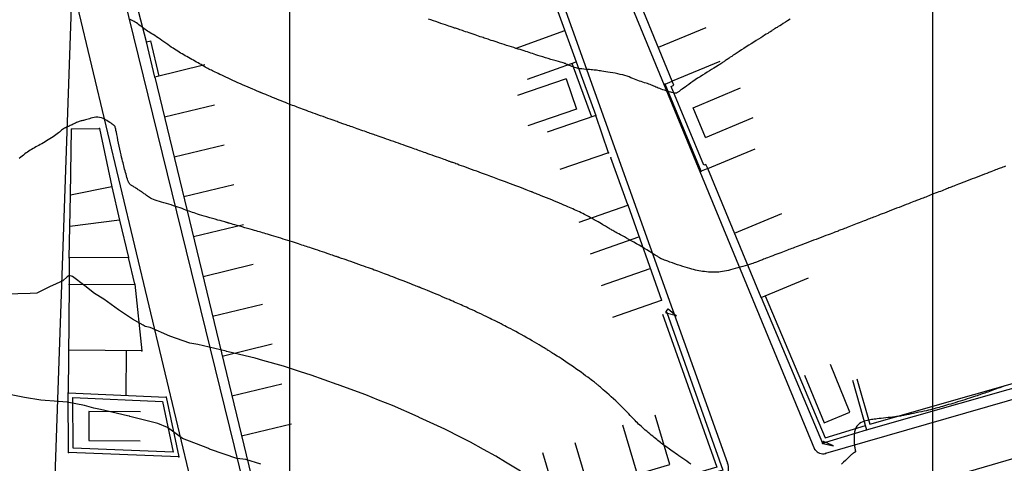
# Model space of a CAD drawing. Header units: millimetres. Extents: x 196436 to 199900, y 8705373 to 8708636.
# Tile 110 of 238: x 197958 to 198111, y 8706603 to 8706672. Entities that reach past the tile are written whole.
import ezdxf

# ---------------------------------------------------------------- set-up
doc = ezdxf.new("R2010")
doc.units = ezdxf.units.MM
doc.header["$LTSCALE"] = 5
for name, color, linetype in [('$CURVAS1', 30, 'Continuous'), ('$CURVAS2', 40, 'Continuous'), ('CASA', 6, 'Continuous'), ('MALHA', 9, 'Continuous'), ('MEIO-FIO', 7, 'Continuous'), ('MURO', 9, 'Continuous')]:
    doc.layers.add(name, color=color, linetype=linetype)

# ---------------------------------------------------------------- blocks, each defined once
blk = doc.blocks.new('C')
at = {"layer": 'CASA'}
blk.add_lwpolyline([(0, 0), (0, 8)], dxfattribs=at)
blk = doc.blocks.new('A$C52B76FAD')
at = {"layer": 'CASA'}
for points in [[(0, 8), (0, 0)], [(0, 8), (5, 8)], [(5, 8), (5, 0)]]:
    blk.add_lwpolyline(points, dxfattribs=at)
blk = doc.blocks.new('A$C4E6421C2')
at = {"layer": 'CASA', "rotation": 289.1624398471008}
blk.add_blockref('A$C52B76FAD', (0, 4.72), dxfattribs=at)

msp = doc.modelspace()

# ---------------------------------------------------------------- linework, layer by layer
at = {"layer": '$CURVAS1'}
for points in [[(198062.412, 8706603.329, 695), (198062.097, 8706603.548, 695), (198061.782, 8706603.768, 695), (198061.47, 8706603.986, 695), (198061.162, 8706604.201, 695), (198060.86, 8706604.412, 695), (198060.567, 8706604.617, 695), (198060.284, 8706604.815, 695), (198060.013, 8706605.004, 695), (198059.756, 8706605.183, 695), (198059.515, 8706605.35, 695), (198059.292, 8706605.505, 695), (198059.085, 8706605.65, 695), (198058.89, 8706605.786, 695), (198058.706, 8706605.916, 695), (198058.529, 8706606.042, 695), (198058.357, 8706606.166, 695), (198058.188, 8706606.292, 695), (198058.018, 8706606.42, 695), (198057.845, 8706606.553, 695), (198057.668, 8706606.692, 695), (198057.487, 8706606.836, 695), (198057.3, 8706606.987, 695), (198057.107, 8706607.144, 695), (198056.907, 8706607.308, 695), (198056.7, 8706607.48, 695), (198056.484, 8706607.659, 695), (198056.259, 8706607.845, 695), (198056.027, 8706608.038, 695), (198055.792, 8706608.234, 695), (198055.557, 8706608.432, 695), (198055.323, 8706608.631, 695), (198055.095, 8706608.827, 695), (198054.875, 8706609.02, 695), (198054.666, 8706609.207, 695), (198054.47, 8706609.388, 695), (198054.284, 8706609.564, 695), (198054.105, 8706609.737, 695), (198053.93, 8706609.912, 695), (198053.754, 8706610.091, 695), (198053.574, 8706610.277, 695), (198053.387, 8706610.473, 695), (198053.19, 8706610.681, 695), (198052.978, 8706610.904, 695), (198052.752, 8706611.142, 695), (198052.511, 8706611.394, 695), (198052.254, 8706611.659, 695), (198051.982, 8706611.936, 695), (198051.693, 8706612.225, 695), (198051.388, 8706612.525, 695), (198051.067, 8706612.834, 695), (198050.729, 8706613.151, 695), (198050.382, 8706613.472, 695), (198050.033, 8706613.789, 695), (198049.691, 8706614.097, 695), (198049.363, 8706614.389, 695), (198049.057, 8706614.66, 695), (198048.781, 8706614.903, 695), (198048.542, 8706615.113, 695), (198048.347, 8706615.284, 695), (198048.192, 8706615.421, 695), (198048.07, 8706615.528, 695), (198047.977, 8706615.611, 695), (198047.905, 8706615.674, 695), (198047.849, 8706615.723, 695), (198047.803, 8706615.762, 695), (198047.761, 8706615.797, 695), (198047.717, 8706615.832, 695), (198047.666, 8706615.872, 695), (198047.602, 8706615.921, 695), (198047.521, 8706615.983, 695), (198047.416, 8706616.062, 695), (198047.283, 8706616.162, 695), (198047.117, 8706616.287, 695), (198046.911, 8706616.441, 695), (198046.662, 8706616.627, 695), (198046.375, 8706616.841, 695), (198046.054, 8706617.079, 695), (198045.706, 8706617.335, 695), (198045.335, 8706617.604, 695), (198044.948, 8706617.883, 695), (198044.55, 8706618.166, 695), (198044.147, 8706618.448, 695), (198043.744, 8706618.725, 695), (198043.346, 8706618.994, 695), (198042.959, 8706619.251, 695), (198042.587, 8706619.496, 695), (198042.237, 8706619.724, 695), (198041.912, 8706619.934, 695), (198041.619, 8706620.122, 695), (198041.363, 8706620.287, 695), (198041.146, 8706620.426, 695), (198040.967, 8706620.542, 695), (198040.818, 8706620.638, 695), (198040.696, 8706620.717, 695), (198040.596, 8706620.783, 695), (198040.511, 8706620.838, 695), (198040.437, 8706620.885, 695), (198040.369, 8706620.929, 695), (198040.301, 8706620.971, 695), (198040.228, 8706621.016, 695), (198040.145, 8706621.067, 695), (198040.046, 8706621.127, 695), (198039.924, 8706621.2, 695), (198039.776, 8706621.289, 695), (198039.595, 8706621.397, 695), (198039.376, 8706621.528, 695), (198039.114, 8706621.685, 695), (198038.814, 8706621.864, 695), (198038.48, 8706622.063, 695), (198038.116, 8706622.278, 695), (198037.729, 8706622.504, 695), (198037.324, 8706622.74, 695), (198036.904, 8706622.98, 695), (198036.475, 8706623.222, 695), (198036.043, 8706623.463, 695), (198035.614, 8706623.698, 695), (198035.194, 8706623.925, 695), (198034.791, 8706624.142, 695), (198034.41, 8706624.344, 695), (198034.059, 8706624.529, 695), (198033.745, 8706624.695, 695), (198033.473, 8706624.837, 695), (198033.25, 8706624.955, 695), (198033.069, 8706625.05, 695), (198032.925, 8706625.125, 695), (198032.811, 8706625.185, 695), (198032.72, 8706625.233, 695), (198032.645, 8706625.271, 695), (198032.581, 8706625.304, 695), (198032.52, 8706625.335, 695), (198032.455, 8706625.367, 695), (198032.382, 8706625.402, 695), (198032.295, 8706625.444, 695), (198032.19, 8706625.495, 695), (198032.061, 8706625.557, 695), (198031.904, 8706625.633, 695), (198031.712, 8706625.726, 695), (198031.481, 8706625.837, 695), (198031.209, 8706625.969, 695), (198030.901, 8706626.118, 695), (198030.565, 8706626.28, 695), (198030.209, 8706626.451, 695), (198029.841, 8706626.628, 695), (198029.47, 8706626.805, 695), (198029.104, 8706626.978, 695), (198028.75, 8706627.145, 695), (198028.415, 8706627.3, 695), (198028.099, 8706627.446, 695), (198027.798, 8706627.582, 695), (198027.511, 8706627.712, 695), (198027.235, 8706627.835, 695), (198026.968, 8706627.954, 695), (198026.707, 8706628.069, 695), (198026.45, 8706628.183, 695), (198026.194, 8706628.297, 695), (198025.936, 8706628.411, 695), (198025.672, 8706628.528, 695), (198025.398, 8706628.649, 695), (198025.111, 8706628.774, 695), (198024.806, 8706628.907, 695), (198024.48, 8706629.047, 695), (198024.129, 8706629.196, 695), (198023.752, 8706629.355, 695), (198023.357, 8706629.521, 695), (198022.954, 8706629.689, 695), (198022.553, 8706629.855, 695), (198022.166, 8706630.015, 695), (198021.802, 8706630.165, 695), (198021.473, 8706630.3, 695), (198021.187, 8706630.417, 695), (198020.955, 8706630.513, 695), (198020.77, 8706630.589, 695), (198020.628, 8706630.648, 695), (198020.52, 8706630.692, 695), (198020.442, 8706630.724, 695), (198020.385, 8706630.748, 695), (198020.344, 8706630.764, 695), (198020.312, 8706630.777, 695), (198020.283, 8706630.789, 695), (198020.248, 8706630.803, 695), (198020.199, 8706630.822, 695), (198020.13, 8706630.85, 695), (198020.031, 8706630.888, 695), (198019.896, 8706630.941, 695), (198019.716, 8706631.012, 695), (198019.483, 8706631.103, 695), (198019.193, 8706631.216, 695), (198018.855, 8706631.349, 695), (198018.478, 8706631.496, 695), (198018.074, 8706631.654, 695), (198017.655, 8706631.817, 695), (198017.232, 8706631.981, 695), (198016.816, 8706632.142, 695), (198016.419, 8706632.295, 695), (198016.048, 8706632.437, 695), (198015.703, 8706632.568, 695), (198015.381, 8706632.69, 695), (198015.077, 8706632.804, 695), (198014.788, 8706632.911, 695), (198014.511, 8706633.014, 695), (198014.242, 8706633.114, 695), (198013.977, 8706633.212, 695), (198013.713, 8706633.309, 695), (198013.446, 8706633.408, 695), (198013.172, 8706633.509, 695), (198012.887, 8706633.614, 695), (198012.588, 8706633.723, 695), (198012.271, 8706633.838, 695), (198011.931, 8706633.961, 695), (198011.567, 8706634.092, 695), (198011.175, 8706634.232, 695), (198010.764, 8706634.379, 695), (198010.346, 8706634.527, 695), (198009.931, 8706634.674, 695), (198009.53, 8706634.816, 695), (198009.154, 8706634.949, 695), (198008.814, 8706635.069, 695), (198008.521, 8706635.172, 695), (198008.283, 8706635.256, 695), (198008.094, 8706635.322, 695), (198007.948, 8706635.374, 695), (198007.834, 8706635.413, 695), (198007.747, 8706635.444, 695), (198007.677, 8706635.468, 695), (198007.617, 8706635.489, 695), (198007.558, 8706635.509, 695), (198007.493, 8706635.53, 695), (198007.417, 8706635.556, 695), (198007.325, 8706635.587, 695), (198007.211, 8706635.625, 695), (198007.072, 8706635.672, 695), (198006.902, 8706635.73, 695), (198006.697, 8706635.799, 695), (198006.451, 8706635.882, 695), (198006.163, 8706635.98, 695), (198005.84, 8706636.09, 695), (198005.49, 8706636.208, 695), (198005.126, 8706636.332, 695), (198004.755, 8706636.457, 695), (198004.389, 8706636.581, 695), (198004.037, 8706636.7, 695), (198003.708, 8706636.811, 695), (198003.41, 8706636.911, 695), (198003.139, 8706637.002, 695), (198002.888, 8706637.085, 695), (198002.648, 8706637.164, 695), (198002.415, 8706637.241, 695), (198002.18, 8706637.317, 695), (198001.936, 8706637.396, 695), (198001.676, 8706637.479, 695), (198001.396, 8706637.569, 695), (198001.095, 8706637.664, 695), (198000.777, 8706637.765, 695), (198000.444, 8706637.871, 695), (198000.099, 8706637.98, 695), (197999.744, 8706638.091, 695), (197999.381, 8706638.205, 695), (197999.014, 8706638.32, 695), (197998.645, 8706638.435, 695), (197998.277, 8706638.549, 695), (197997.914, 8706638.661, 695), (197997.56, 8706638.77, 695), (197997.218, 8706638.875, 695), (197996.891, 8706638.975, 695), (197996.584, 8706639.069, 695), (197996.3, 8706639.155, 695), (197996.04, 8706639.232, 695), (197995.797, 8706639.304, 695), (197995.563, 8706639.373, 695), (197995.33, 8706639.441, 695), (197995.088, 8706639.51, 695), (197994.829, 8706639.584, 695), (197994.545, 8706639.665, 695), (197994.225, 8706639.756, 695), (197993.866, 8706639.858, 695), (197993.476, 8706639.969, 695), (197993.069, 8706640.084, 695), (197992.657, 8706640.201, 695), (197992.254, 8706640.316, 695), (197991.871, 8706640.424, 695), (197991.523, 8706640.523, 695), (197991.221, 8706640.609, 695), (197990.976, 8706640.679, 695), (197990.784, 8706640.734, 695), (197990.637, 8706640.775, 695), (197990.528, 8706640.806, 695), (197990.451, 8706640.829, 695), (197990.398, 8706640.844, 695), (197990.362, 8706640.854, 695), (197990.336, 8706640.862, 695), (197990.313, 8706640.869, 695), (197990.284, 8706640.878, 695), (197990.241, 8706640.89, 695), (197990.175, 8706640.909, 695), (197990.077, 8706640.937, 695), (197989.94, 8706640.975, 695), (197989.754, 8706641.028, 695), (197989.511, 8706641.096, 695), (197989.206, 8706641.181, 695), (197988.849, 8706641.281, 695), (197988.453, 8706641.392, 695), (197988.033, 8706641.511, 695), (197987.601, 8706641.634, 695), (197987.171, 8706641.758, 695), (197986.756, 8706641.879, 695), (197986.371, 8706641.994, 695), (197986.024, 8706642.1, 695), (197985.713, 8706642.198, 695), (197985.43, 8706642.29, 695), (197985.166, 8706642.378, 695), (197984.916, 8706642.465, 695), (197984.671, 8706642.552, 695), (197984.423, 8706642.641, 695), (197984.166, 8706642.735, 695), (197983.894, 8706642.834, 695), (197983.605, 8706642.939, 695), (197983.301, 8706643.048, 695), (197982.983, 8706643.161, 695), (197982.653, 8706643.275, 695), (197982.31, 8706643.39, 695), (197981.957, 8706643.504, 695), (197981.594, 8706643.617, 695), (197981.224, 8706643.728, 695), (197980.85, 8706643.837, 695), (197980.479, 8706643.944, 695), (197980.116, 8706644.05, 695), (197979.766, 8706644.155, 695), (197979.435, 8706644.26, 695), (197979.128, 8706644.365, 695), (197978.852, 8706644.47, 695), (197978.609, 8706644.577, 695), (197978.398, 8706644.683, 695), (197978.213, 8706644.789, 695), (197978.051, 8706644.893, 695), (197977.907, 8706644.995, 695), (197977.776, 8706645.094, 695), (197977.655, 8706645.189, 695), (197977.539, 8706645.279, 695), (197977.424, 8706645.363, 695), (197977.309, 8706645.443, 695), (197977.195, 8706645.519, 695), (197977.079, 8706645.594, 695), (197976.963, 8706645.668, 695), (197976.845, 8706645.743, 695), (197976.726, 8706645.82, 695), (197976.604, 8706645.9, 695), (197976.481, 8706645.984, 695), (197976.356, 8706646.07, 695), (197976.23, 8706646.158, 695), (197976.106, 8706646.245, 695), (197975.985, 8706646.329, 695), (197975.866, 8706646.409, 695), (197975.753, 8706646.483, 695), (197975.645, 8706646.548, 695), (197975.545, 8706646.605, 695), (197975.45, 8706646.658, 695), (197975.361, 8706646.712, 695), (197975.276, 8706646.775, 695), (197975.195, 8706646.851, 695), (197975.116, 8706646.947, 695), (197975.038, 8706647.069, 695), (197974.96, 8706647.222, 695), (197974.883, 8706647.41, 695), (197974.805, 8706647.629, 695), (197974.728, 8706647.872, 695), (197974.651, 8706648.131, 695), (197974.576, 8706648.401, 695), (197974.503, 8706648.675, 695), (197974.432, 8706648.944, 695), (197974.364, 8706649.204, 695), (197974.299, 8706649.45, 695), (197974.236, 8706649.687, 695), (197974.173, 8706649.924, 695), (197974.109, 8706650.171, 695), (197974.043, 8706650.435, 695), (197973.971, 8706650.726, 695), (197973.895, 8706651.052, 695), (197973.811, 8706651.421, 695), (197973.719, 8706651.839, 695), (197973.621, 8706652.293, 695), (197973.52, 8706652.769, 695), (197973.419, 8706653.25, 695), (197973.321, 8706653.721, 695), (197973.229, 8706654.166, 695), (197973.145, 8706654.569, 695), (197973.073, 8706654.916, 695), (197973.015, 8706655.194, 695), (197972.97, 8706655.408, 695), (197972.935, 8706655.567, 695), (197972.91, 8706655.679, 695), (197972.893, 8706655.755, 695), (197972.881, 8706655.801, 695), (197972.873, 8706655.827, 695), (197972.868, 8706655.843, 695), (197972.864, 8706655.854, 695), (197972.86, 8706655.864, 695), (197972.857, 8706655.871, 695), (197972.854, 8706655.878, 695), (197972.851, 8706655.882, 695), (197972.848, 8706655.886, 695), (197972.846, 8706655.889, 695), (197972.843, 8706655.891, 695), (197972.839, 8706655.894, 695), (197972.83, 8706655.9, 695), (197972.812, 8706655.912, 695), (197972.78, 8706655.935, 695), (197972.73, 8706655.972, 695), (197972.656, 8706656.025, 695), (197972.554, 8706656.1, 695), (197972.421, 8706656.199, 695), (197972.252, 8706656.324, 695), (197972.051, 8706656.468, 695), (197971.823, 8706656.622, 695), (197971.573, 8706656.777, 695), (197971.307, 8706656.925, 695), (197971.03, 8706657.057, 695), (197970.746, 8706657.163, 695), (197970.46, 8706657.236, 695), (197970.178, 8706657.268, 695), (197969.901, 8706657.264, 695), (197969.632, 8706657.233, 695), (197969.373, 8706657.18, 695), (197969.126, 8706657.113, 695), (197968.894, 8706657.04, 695), (197968.677, 8706656.968, 695), (197968.478, 8706656.903, 695), (197968.299, 8706656.852, 695), (197968.137, 8706656.812, 695), (197967.987, 8706656.78, 695), (197967.848, 8706656.754, 695), (197967.714, 8706656.728, 695), (197967.583, 8706656.699, 695), (197967.451, 8706656.665, 695), (197967.314, 8706656.621, 695), (197967.171, 8706656.565, 695), (197967.02, 8706656.499, 695), (197966.865, 8706656.425, 695), (197966.706, 8706656.345, 695), (197966.545, 8706656.263, 695), (197966.384, 8706656.18, 695), (197966.223, 8706656.1, 695), (197966.066, 8706656.024, 695), (197965.912, 8706655.955, 695), (197965.762, 8706655.891, 695), (197965.614, 8706655.829, 695), (197965.467, 8706655.767, 695), (197965.321, 8706655.701, 695), (197965.174, 8706655.628, 695), (197965.027, 8706655.547, 695), (197964.877, 8706655.455, 695), (197964.724, 8706655.349, 695), (197964.566, 8706655.23, 695), (197964.403, 8706655.101, 695), (197964.233, 8706654.962, 695), (197964.054, 8706654.816, 695), (197963.865, 8706654.665, 695), (197963.665, 8706654.51, 695), (197963.453, 8706654.353, 695), (197963.227, 8706654.195, 695), (197962.99, 8706654.038, 695), (197962.744, 8706653.882, 695), (197962.493, 8706653.728, 695), (197962.238, 8706653.577, 695), (197961.983, 8706653.43, 695), (197961.73, 8706653.287, 695), (197961.481, 8706653.149, 695), (197961.24, 8706653.018, 695), (197961.004, 8706652.89, 695), (197960.775, 8706652.766, 695), (197960.551, 8706652.643, 695), (197960.331, 8706652.521, 695), (197960.114, 8706652.397, 695), (197959.9, 8706652.269, 695), (197959.688, 8706652.138, 695), (197959.477, 8706652, 695), (197959.266, 8706651.857, 695), (197959.056, 8706651.707, 695), (197958.844, 8706651.552, 695), (197958.632, 8706651.39, 695), (197958.417, 8706651.223, 695), (197958.2, 8706651.05, 695), (197957.98, 8706650.871, 695)], [(198111.222, 8706615.476, 695), (198110.988, 8706615.393, 695), (198110.741, 8706615.306, 695), (198110.482, 8706615.214, 695), (198110.211, 8706615.118, 695), (198109.933, 8706615.018, 695), (198109.652, 8706614.918, 695), (198109.371, 8706614.817, 695), (198109.096, 8706614.719, 695), (198108.83, 8706614.624, 695), (198108.577, 8706614.534, 695), (198108.342, 8706614.451, 695), (198108.127, 8706614.377, 695), (198107.927, 8706614.308, 695), (198107.736, 8706614.243, 695), (198107.546, 8706614.179, 695), (198107.35, 8706614.114, 695), (198107.143, 8706614.045, 695), (198106.916, 8706613.97, 695), (198106.663, 8706613.886, 695), (198106.38, 8706613.792, 695), (198106.069, 8706613.689, 695), (198105.735, 8706613.578, 695), (198105.383, 8706613.463, 695), (198105.019, 8706613.344, 695), (198104.646, 8706613.224, 695), (198104.271, 8706613.106, 695), (198103.898, 8706612.99, 695), (198103.531, 8706612.879, 695), (198103.172, 8706612.772, 695), (198102.823, 8706612.671, 695), (198102.485, 8706612.573, 695), (198102.159, 8706612.481, 695), (198101.847, 8706612.392, 695), (198101.549, 8706612.308, 695), (198101.267, 8706612.228, 695), (198101.002, 8706612.151, 695), (198100.747, 8706612.077, 695), (198100.496, 8706612.005, 695), (198100.241, 8706611.934, 695), (198099.976, 8706611.862, 695), (198099.694, 8706611.789, 695), (198099.389, 8706611.713, 695), (198099.052, 8706611.635, 695), (198098.681, 8706611.552, 695), (198098.284, 8706611.466, 695), (198097.873, 8706611.38, 695), (198097.459, 8706611.294, 695), (198097.053, 8706611.212, 695), (198096.668, 8706611.134, 695), (198096.316, 8706611.063, 695), (198096.007, 8706611.001, 695), (198095.749, 8706610.948, 695), (198095.533, 8706610.904, 695), (198095.347, 8706610.866, 695), (198095.177, 8706610.833, 695), (198095.01, 8706610.803, 695), (198094.833, 8706610.774, 695), (198094.633, 8706610.744, 695), (198094.397, 8706610.712, 695), (198094.116, 8706610.676, 695), (198093.796, 8706610.637, 695), (198093.449, 8706610.596, 695), (198093.086, 8706610.554, 695), (198092.718, 8706610.512, 695), (198092.355, 8706610.471, 695), (198092.009, 8706610.433, 695), (198091.691, 8706610.398, 695), (198091.408, 8706610.367, 695), (198091.156, 8706610.339, 695), (198090.928, 8706610.312, 695), (198090.716, 8706610.284, 695), (198090.514, 8706610.253, 695), (198090.313, 8706610.217, 695), (198090.106, 8706610.175, 695), (198089.886, 8706610.125, 695), (198089.647, 8706610.064, 695), (198089.396, 8706609.988, 695), (198089.141, 8706609.893, 695), (198088.888, 8706609.775, 695), (198088.647, 8706609.629, 695), (198088.425, 8706609.45, 695), (198088.23, 8706609.234, 695), (198088.07, 8706608.977, 695), (198087.951, 8706608.677, 695), (198087.87, 8706608.344, 695), (198087.82, 8706607.989, 695), (198087.797, 8706607.625, 695), (198087.794, 8706607.263, 695), (198087.806, 8706606.917, 695), (198087.828, 8706606.597, 695), (198087.853, 8706606.317, 695), (198087.878, 8706606.086, 695), (198087.901, 8706605.899, 695), (198087.921, 8706605.752, 695), (198087.94, 8706605.639, 695), (198087.956, 8706605.553, 695), (198087.971, 8706605.489, 695), (198087.982, 8706605.44, 695), (198087.992, 8706605.401, 695), (198087.998, 8706605.366, 695), (198088.002, 8706605.334, 695), (198088.004, 8706605.306, 695), (198088.002, 8706605.28, 695), (198087.997, 8706605.257, 695), (198087.989, 8706605.235, 695), (198087.977, 8706605.216, 695), (198087.962, 8706605.198, 695), (198087.943, 8706605.181, 695), (198087.921, 8706605.164, 695), (198087.896, 8706605.148, 695), (198087.867, 8706605.132, 695), (198087.835, 8706605.115, 695), (198087.8, 8706605.096, 695), (198087.762, 8706605.076, 695), (198087.721, 8706605.053, 695), (198087.677, 8706605.027, 695), (198087.626, 8706604.993, 695), (198087.563, 8706604.946, 695), (198087.485, 8706604.883, 695), (198087.387, 8706604.797, 695), (198087.264, 8706604.685, 695), (198087.113, 8706604.541, 695), (198086.93, 8706604.361, 695), (198086.71, 8706604.141, 695), (198086.455, 8706603.889, 695), (198086.165, 8706603.612, 695), (198085.843, 8706603.317, 695)], [(198082.843, 8706606.671, 695), (198082.876, 8706606.562, 695), (198082.896, 8706606.549, 695), (198082.921, 8706606.532, 695), (198084.598, 8706606.146, 695), (198083.046, 8706606.825, 695), (198082.843, 8706606.671, 695)]]:
    msp.add_polyline3d(points, dxfattribs=at)
at = {"layer": '$CURVAS2'}
for points in [[(198111.348, 8706649.66, 694), (198111.123, 8706649.574, 694), (198110.914, 8706649.494, 694), (198110.72, 8706649.42, 694), (198110.538, 8706649.351, 694), (198110.362, 8706649.284, 694), (198110.183, 8706649.215, 694), (198109.997, 8706649.144, 694), (198109.798, 8706649.068, 694), (198109.578, 8706648.983, 694), (198109.331, 8706648.888, 694), (198109.054, 8706648.781, 694), (198108.747, 8706648.663, 694), (198108.417, 8706648.535, 694), (198108.066, 8706648.399, 694), (198107.699, 8706648.257, 694), (198107.321, 8706648.111, 694), (198106.935, 8706647.961, 694), (198106.546, 8706647.811, 694), (198106.158, 8706647.661, 694), (198105.775, 8706647.513, 694), (198105.4, 8706647.368, 694), (198105.037, 8706647.228, 694), (198104.69, 8706647.094, 694), (198104.363, 8706646.968, 694), (198104.059, 8706646.85, 694), (198103.783, 8706646.743, 694), (198103.536, 8706646.647, 694), (198103.313, 8706646.561, 694), (198103.11, 8706646.482, 694), (198102.919, 8706646.407, 694), (198102.735, 8706646.335, 694), (198102.551, 8706646.263, 694), (198102.362, 8706646.189, 694), (198102.162, 8706646.11, 694), (198101.945, 8706646.025, 694), (198101.713, 8706645.934, 694), (198101.47, 8706645.839, 694), (198101.217, 8706645.74, 694), (198100.957, 8706645.638, 694), (198100.694, 8706645.536, 694), (198100.429, 8706645.432, 694), (198100.166, 8706645.33, 694), (198099.907, 8706645.229, 694), (198099.653, 8706645.131, 694), (198099.407, 8706645.036, 694), (198099.169, 8706644.944, 694), (198098.941, 8706644.856, 694), (198098.725, 8706644.773, 694), (198098.522, 8706644.695, 694), (198098.333, 8706644.622, 694), (198098.158, 8706644.555, 694), (198097.993, 8706644.492, 694), (198097.831, 8706644.43, 694), (198097.665, 8706644.366, 694), (198097.489, 8706644.298, 694), (198097.296, 8706644.224, 694), (198097.081, 8706644.141, 694), (198096.836, 8706644.046, 694), (198096.558, 8706643.938, 694), (198096.248, 8706643.817, 694), (198095.913, 8706643.686, 694), (198095.556, 8706643.547, 694), (198095.184, 8706643.402, 694), (198094.8, 8706643.253, 694), (198094.41, 8706643.102, 694), (198094.02, 8706642.95, 694), (198093.633, 8706642.8, 694), (198093.252, 8706642.652, 694), (198092.882, 8706642.509, 694), (198092.524, 8706642.371, 694), (198092.183, 8706642.239, 694), (198091.861, 8706642.114, 694), (198091.56, 8706641.998, 694), (198091.285, 8706641.891, 694), (198091.037, 8706641.794, 694), (198090.81, 8706641.706, 694), (198090.6, 8706641.624, 694), (198090.401, 8706641.546, 694), (198090.206, 8706641.469, 694), (198090.009, 8706641.392, 694), (198089.804, 8706641.312, 694), (198089.587, 8706641.227, 694), (198089.351, 8706641.136, 694), (198089.1, 8706641.038, 694), (198088.837, 8706640.936, 694), (198088.566, 8706640.831, 694), (198088.29, 8706640.725, 694), (198088.014, 8706640.618, 694), (198087.74, 8706640.512, 694), (198087.474, 8706640.409, 694), (198087.217, 8706640.31, 694), (198086.972, 8706640.216, 694), (198086.738, 8706640.125, 694), (198086.516, 8706640.04, 694), (198086.306, 8706639.959, 694), (198086.109, 8706639.883, 694), (198085.926, 8706639.813, 694), (198085.756, 8706639.747, 694), (198085.599, 8706639.687, 694), (198085.449, 8706639.63, 694), (198085.301, 8706639.574, 694), (198085.147, 8706639.515, 694), (198084.98, 8706639.452, 694), (198084.794, 8706639.381, 694), (198084.582, 8706639.301, 694), (198084.338, 8706639.208, 694), (198084.057, 8706639.101, 694), (198083.743, 8706638.982, 694), (198083.401, 8706638.852, 694), (198083.038, 8706638.713, 694), (198082.66, 8706638.569, 694), (198082.271, 8706638.422, 694), (198081.879, 8706638.272, 694), (198081.488, 8706638.124, 694), (198081.105, 8706637.978, 694), (198080.731, 8706637.836, 694), (198080.369, 8706637.699, 694), (198080.021, 8706637.567, 694), (198079.688, 8706637.441, 694), (198079.373, 8706637.322, 694), (198079.077, 8706637.21, 694), (198078.803, 8706637.107, 694), (198078.551, 8706637.012, 694), (198078.316, 8706636.924, 694), (198078.093, 8706636.84, 694), (198077.876, 8706636.759, 694), (198077.659, 8706636.677, 694), (198077.436, 8706636.593, 694), (198077.201, 8706636.505, 694), (198076.949, 8706636.41, 694), (198076.675, 8706636.307, 694), (198076.383, 8706636.196, 694), (198076.08, 8706636.082, 694), (198075.771, 8706635.964, 694), (198075.462, 8706635.847, 694), (198075.159, 8706635.732, 694), (198074.868, 8706635.621, 694), (198074.595, 8706635.517, 694), (198074.344, 8706635.421, 694), (198074.116, 8706635.333, 694), (198073.907, 8706635.252, 694), (198073.718, 8706635.178, 694), (198073.545, 8706635.111, 694), (198073.388, 8706635.048, 694), (198073.244, 8706634.99, 694), (198073.112, 8706634.937, 694), (198072.99, 8706634.886, 694), (198072.87, 8706634.836, 694), (198072.747, 8706634.786, 694), (198072.613, 8706634.734, 694), (198072.461, 8706634.678, 694), (198072.284, 8706634.615, 694), (198072.075, 8706634.545, 694), (198071.828, 8706634.465, 694), (198071.537, 8706634.374, 694), (198071.208, 8706634.274, 694), (198070.851, 8706634.167, 694), (198070.474, 8706634.057, 694), (198070.085, 8706633.945, 694), (198069.694, 8706633.835, 694), (198069.308, 8706633.728, 694), (198068.936, 8706633.628, 694), (198068.585, 8706633.537, 694), (198068.253, 8706633.455, 694), (198067.936, 8706633.382, 694), (198067.63, 8706633.319, 694), (198067.331, 8706633.267, 694), (198067.036, 8706633.225, 694), (198066.739, 8706633.194, 694), (198066.438, 8706633.174, 694), (198066.13, 8706633.165, 694), (198065.815, 8706633.166, 694), (198065.497, 8706633.178, 694), (198065.179, 8706633.197, 694), (198064.862, 8706633.225, 694), (198064.55, 8706633.259, 694), (198064.245, 8706633.299, 694), (198063.95, 8706633.344, 694), (198063.665, 8706633.393, 694), (198063.388, 8706633.447, 694), (198063.112, 8706633.508, 694), (198062.831, 8706633.576, 694), (198062.541, 8706633.653, 694), (198062.235, 8706633.739, 694), (198061.907, 8706633.837, 694), (198061.553, 8706633.947, 694), (198061.169, 8706634.069, 694), (198060.765, 8706634.201, 694), (198060.35, 8706634.339, 694), (198059.937, 8706634.477, 694), (198059.538, 8706634.613, 694), (198059.162, 8706634.743, 694), (198058.823, 8706634.861, 694), (198058.53, 8706634.965, 694), (198058.293, 8706635.052, 694), (198058.108, 8706635.122, 694), (198057.966, 8706635.178, 694), (198057.861, 8706635.222, 694), (198057.786, 8706635.257, 694), (198057.733, 8706635.285, 694), (198057.694, 8706635.308, 694), (198057.664, 8706635.329, 694), (198057.634, 8706635.351, 694), (198057.598, 8706635.376, 694), (198057.549, 8706635.41, 694), (198057.481, 8706635.455, 694), (198057.386, 8706635.516, 694), (198057.259, 8706635.597, 694), (198057.092, 8706635.702, 694), (198056.878, 8706635.834, 694), (198056.615, 8706635.996, 694), (198056.306, 8706636.185, 694), (198055.96, 8706636.396, 694), (198055.584, 8706636.623, 694), (198055.187, 8706636.861, 694), (198054.777, 8706637.105, 694), (198054.36, 8706637.35, 694), (198053.946, 8706637.592, 694), (198053.541, 8706637.825, 694), (198053.148, 8706638.048, 694), (198052.771, 8706638.26, 694), (198052.412, 8706638.46, 694), (198052.073, 8706638.647, 694), (198051.758, 8706638.821, 694), (198051.469, 8706638.98, 694), (198051.209, 8706639.124, 694), (198050.979, 8706639.251, 694), (198050.777, 8706639.364, 694), (198050.597, 8706639.465, 694), (198050.435, 8706639.557, 694), (198050.288, 8706639.641, 694), (198050.15, 8706639.721, 694), (198050.018, 8706639.798, 694), (198049.887, 8706639.874, 694), (198049.752, 8706639.953, 694), (198049.611, 8706640.035, 694), (198049.462, 8706640.122, 694), (198049.302, 8706640.215, 694), (198049.128, 8706640.317, 694), (198048.938, 8706640.428, 694), (198048.729, 8706640.55, 694), (198048.499, 8706640.685, 694), (198048.246, 8706640.833, 694), (198047.974, 8706640.992, 694), (198047.687, 8706641.159, 694), (198047.388, 8706641.33, 694), (198047.084, 8706641.503, 694), (198046.777, 8706641.674, 694), (198046.473, 8706641.84, 694), (198046.175, 8706641.998, 694), (198045.887, 8706642.145, 694), (198045.608, 8706642.283, 694), (198045.338, 8706642.413, 694), (198045.073, 8706642.536, 694), (198044.814, 8706642.654, 694), (198044.557, 8706642.77, 694), (198044.302, 8706642.883, 694), (198044.047, 8706642.997, 694), (198043.791, 8706643.113, 694), (198043.529, 8706643.231, 694), (198043.257, 8706643.353, 694), (198042.973, 8706643.48, 694), (198042.673, 8706643.613, 694), (198042.351, 8706643.753, 694), (198042.006, 8706643.901, 694), (198041.633, 8706644.059, 694), (198041.23, 8706644.226, 694), (198040.808, 8706644.399, 694), (198040.377, 8706644.574, 694), (198039.951, 8706644.746, 694), (198039.541, 8706644.91, 694), (198039.159, 8706645.062, 694), (198038.816, 8706645.198, 694), (198038.525, 8706645.313, 694), (198038.295, 8706645.405, 694), (198038.12, 8706645.474, 694), (198037.993, 8706645.524, 694), (198037.907, 8706645.558, 694), (198037.852, 8706645.58, 694), (198037.821, 8706645.592, 694), (198037.807, 8706645.598, 694), (198037.801, 8706645.6, 694), (198037.795, 8706645.602, 694), (198037.782, 8706645.607, 694), (198037.753, 8706645.618, 694), (198037.699, 8706645.639, 694), (198037.613, 8706645.672, 694), (198037.487, 8706645.72, 694), (198037.313, 8706645.786, 694), (198037.081, 8706645.875, 694), (198036.788, 8706645.987, 694), (198036.443, 8706646.118, 694), (198036.058, 8706646.265, 694), (198035.645, 8706646.423, 694), (198035.217, 8706646.585, 694), (198034.787, 8706646.748, 694), (198034.366, 8706646.907, 694), (198033.968, 8706647.057, 694), (198033.602, 8706647.194, 694), (198033.266, 8706647.319, 694), (198032.954, 8706647.434, 694), (198032.662, 8706647.541, 694), (198032.386, 8706647.642, 694), (198032.119, 8706647.74, 694), (198031.857, 8706647.836, 694), (198031.594, 8706647.933, 694), (198031.327, 8706648.032, 694), (198031.053, 8706648.134, 694), (198030.769, 8706648.239, 694), (198030.472, 8706648.35, 694), (198030.161, 8706648.466, 694), (198029.833, 8706648.588, 694), (198029.485, 8706648.716, 694), (198029.116, 8706648.852, 694), (198028.725, 8706648.995, 694), (198028.319, 8706649.143, 694), (198027.908, 8706649.293, 694), (198027.502, 8706649.44, 694), (198027.111, 8706649.582, 694), (198026.744, 8706649.715, 694), (198026.41, 8706649.835, 694), (198026.121, 8706649.94, 694), (198025.881, 8706650.027, 694), (198025.687, 8706650.097, 694), (198025.531, 8706650.154, 694), (198025.405, 8706650.2, 694), (198025.301, 8706650.238, 694), (198025.213, 8706650.27, 694), (198025.131, 8706650.3, 694), (198025.048, 8706650.33, 694), (198024.957, 8706650.363, 694), (198024.855, 8706650.4, 694), (198024.737, 8706650.443, 694), (198024.6, 8706650.492, 694), (198024.441, 8706650.549, 694), (198024.256, 8706650.616, 694), (198024.041, 8706650.693, 694), (198023.794, 8706650.781, 694), (198023.512, 8706650.882, 694), (198023.201, 8706650.993, 694), (198022.871, 8706651.111, 694), (198022.529, 8706651.234, 694), (198022.184, 8706651.357, 694), (198021.843, 8706651.479, 694), (198021.516, 8706651.595, 694), (198021.209, 8706651.704, 694), (198020.93, 8706651.804, 694), (198020.673, 8706651.895, 694), (198020.433, 8706651.98, 694), (198020.203, 8706652.061, 694), (198019.976, 8706652.141, 694), (198019.746, 8706652.222, 694), (198019.507, 8706652.307, 694), (198019.252, 8706652.397, 694), (198018.975, 8706652.495, 694), (198018.678, 8706652.601, 694), (198018.363, 8706652.712, 694), (198018.031, 8706652.83, 694), (198017.686, 8706652.953, 694), (198017.328, 8706653.079, 694), (198016.961, 8706653.209, 694), (198016.586, 8706653.342, 694), (198016.207, 8706653.476, 694), (198015.826, 8706653.61, 694), (198015.45, 8706653.742, 694), (198015.083, 8706653.871, 694), (198014.73, 8706653.995, 694), (198014.396, 8706654.113, 694), (198014.086, 8706654.222, 694), (198013.804, 8706654.321, 694), (198013.554, 8706654.409, 694), (198013.33, 8706654.487, 694), (198013.125, 8706654.559, 694), (198012.932, 8706654.627, 694), (198012.745, 8706654.693, 694), (198012.556, 8706654.759, 694), (198012.358, 8706654.829, 694), (198012.144, 8706654.904, 694), (198011.909, 8706654.987, 694), (198011.656, 8706655.076, 694), (198011.389, 8706655.169, 694), (198011.111, 8706655.267, 694), (198010.829, 8706655.366, 694), (198010.546, 8706655.465, 694), (198010.266, 8706655.563, 694), (198009.995, 8706655.659, 694), (198009.735, 8706655.75, 694), (198009.488, 8706655.836, 694), (198009.255, 8706655.918, 694), (198009.035, 8706655.996, 694), (198008.829, 8706656.068, 694), (198008.638, 8706656.135, 694), (198008.461, 8706656.198, 694), (198008.3, 8706656.255, 694), (198008.153, 8706656.307, 694), (198008.014, 8706656.356, 694), (198007.876, 8706656.405, 694), (198007.732, 8706656.457, 694), (198007.574, 8706656.514, 694), (198007.394, 8706656.578, 694), (198007.185, 8706656.652, 694), (198006.94, 8706656.74, 694), (198006.655, 8706656.842, 694), (198006.332, 8706656.957, 694), (198005.981, 8706657.082, 694), (198005.608, 8706657.216, 694), (198005.221, 8706657.355, 694), (198004.826, 8706657.497, 694), (198004.432, 8706657.639, 694), (198004.045, 8706657.78, 694), (198003.672, 8706657.917, 694), (198003.313, 8706658.05, 694), (198002.97, 8706658.178, 694), (198002.64, 8706658.301, 694), (198002.326, 8706658.418, 694), (198002.026, 8706658.531, 694), (198001.741, 8706658.638, 694), (198001.47, 8706658.74, 694), (198001.214, 8706658.836, 694), (198000.966, 8706658.929, 694), (198000.723, 8706659.02, 694), (198000.479, 8706659.112, 694), (198000.229, 8706659.207, 694), (197999.969, 8706659.307, 694), (197999.692, 8706659.414, 694), (197999.393, 8706659.531, 694), (197999.071, 8706659.659, 694), (197998.73, 8706659.796, 694), (197998.38, 8706659.937, 694), (197998.027, 8706660.079, 694), (197997.681, 8706660.22, 694), (197997.349, 8706660.355, 694), (197997.041, 8706660.48, 694), (197996.763, 8706660.594, 694), (197996.522, 8706660.692, 694), (197996.316, 8706660.775, 694), (197996.141, 8706660.846, 694), (197995.993, 8706660.907, 694), (197995.868, 8706660.957, 694), (197995.761, 8706661.001, 694), (197995.669, 8706661.038, 694), (197995.587, 8706661.072, 694), (197995.512, 8706661.103, 694), (197995.435, 8706661.135, 694), (197995.351, 8706661.171, 694), (197995.251, 8706661.213, 694), (197995.129, 8706661.265, 694), (197994.977, 8706661.33, 694), (197994.788, 8706661.411, 694), (197994.555, 8706661.511, 694), (197994.274, 8706661.632, 694), (197993.949, 8706661.772, 694), (197993.59, 8706661.927, 694), (197993.204, 8706662.094, 694), (197992.801, 8706662.27, 694), (197992.388, 8706662.451, 694), (197991.974, 8706662.634, 694), (197991.567, 8706662.815, 694), (197991.174, 8706662.993, 694), (197990.797, 8706663.165, 694), (197990.437, 8706663.331, 694), (197990.095, 8706663.49, 694), (197989.772, 8706663.641, 694), (197989.468, 8706663.785, 694), (197989.184, 8706663.919, 694), (197988.921, 8706664.044, 694), (197988.678, 8706664.16, 694), (197988.454, 8706664.267, 694), (197988.244, 8706664.368, 694), (197988.046, 8706664.464, 694), (197987.855, 8706664.559, 694), (197987.668, 8706664.654, 694), (197987.481, 8706664.751, 694), (197987.292, 8706664.851, 694), (197987.096, 8706664.958, 694), (197986.894, 8706665.07, 694), (197986.686, 8706665.188, 694), (197986.471, 8706665.31, 694), (197986.25, 8706665.437, 694), (197986.022, 8706665.567, 694), (197985.788, 8706665.701, 694), (197985.548, 8706665.838, 694), (197985.302, 8706665.977, 694), (197985.051, 8706666.117, 694), (197984.797, 8706666.26, 694), (197984.542, 8706666.403, 694), (197984.287, 8706666.546, 694), (197984.035, 8706666.688, 694), (197983.786, 8706666.83, 694), (197983.543, 8706666.97, 694), (197983.307, 8706667.108, 694), (197983.075, 8706667.246, 694), (197982.845, 8706667.386, 694), (197982.614, 8706667.53, 694), (197982.379, 8706667.679, 694), (197982.137, 8706667.836, 694), (197981.886, 8706668.003, 694), (197981.624, 8706668.181, 694), (197981.347, 8706668.373, 694), (197981.059, 8706668.574, 694), (197980.765, 8706668.781, 694), (197980.466, 8706668.991, 694), (197980.168, 8706669.2, 694), (197979.874, 8706669.404, 694), (197979.588, 8706669.599, 694), (197979.313, 8706669.782, 694), (197979.052, 8706669.951, 694), (197978.805, 8706670.106, 694), (197978.571, 8706670.25, 694), (197978.347, 8706670.387, 694), (197978.132, 8706670.52, 694), (197977.926, 8706670.65, 694), (197977.725, 8706670.781, 694), (197977.53, 8706670.916, 694), (197977.338, 8706671.056, 694), (197977.148, 8706671.2, 694), (197976.96, 8706671.347, 694), (197976.774, 8706671.494, 694), (197976.587, 8706671.639, 694), (197976.401, 8706671.78, 694), (197976.213, 8706671.916, 694), (197976.023, 8706672.042, 694), (197975.83, 8706672.16, 694), (197975.632, 8706672.268, 694), (197975.428, 8706672.368, 694), (197975.215, 8706672.462, 694)], [(198077.84, 8706672.496, 693), (198077.463, 8706672.263, 693), (198077.11, 8706672.042, 693), (198076.784, 8706671.839, 693), (198076.491, 8706671.655, 693), (198076.233, 8706671.494, 693), (198076.015, 8706671.356, 693), (198075.831, 8706671.241, 693), (198075.678, 8706671.145, 693), (198075.55, 8706671.064, 693), (198075.442, 8706670.995, 693), (198075.349, 8706670.936, 693), (198075.267, 8706670.883, 693), (198075.189, 8706670.832, 693), (198075.111, 8706670.782, 693), (198075.028, 8706670.727, 693), (198074.936, 8706670.667, 693), (198074.828, 8706670.596, 693), (198074.7, 8706670.514, 693), (198074.546, 8706670.416, 693), (198074.363, 8706670.299, 693), (198074.144, 8706670.162, 693), (198073.887, 8706670, 693), (198073.595, 8706669.818, 693), (198073.274, 8706669.617, 693), (198072.929, 8706669.401, 693), (198072.565, 8706669.173, 693), (198072.188, 8706668.936, 693), (198071.804, 8706668.693, 693), (198071.417, 8706668.447, 693), (198071.033, 8706668.202, 693), (198070.656, 8706667.959, 693), (198070.291, 8706667.722, 693), (198069.94, 8706667.494, 693), (198069.608, 8706667.277, 693), (198069.299, 8706667.075, 693), (198069.016, 8706666.889, 693), (198068.764, 8706666.724, 693), (198068.546, 8706666.58, 693), (198068.358, 8706666.455, 693), (198068.196, 8706666.348, 693), (198068.055, 8706666.254, 693), (198067.933, 8706666.172, 693), (198067.824, 8706666.099, 693), (198067.725, 8706666.031, 693), (198067.63, 8706665.967, 693), (198067.537, 8706665.902, 693), (198067.439, 8706665.835, 693), (198067.334, 8706665.762, 693), (198067.214, 8706665.682, 693), (198067.077, 8706665.591, 693), (198066.916, 8706665.487, 693), (198066.729, 8706665.367, 693), (198066.508, 8706665.229, 693), (198066.252, 8706665.07, 693), (198065.964, 8706664.892, 693), (198065.648, 8706664.697, 693), (198065.311, 8706664.488, 693), (198064.956, 8706664.268, 693), (198064.589, 8706664.037, 693), (198064.215, 8706663.8, 693), (198063.838, 8706663.557, 693), (198063.465, 8706663.313, 693), (198063.098, 8706663.068, 693), (198062.742, 8706662.828, 693), (198062.4, 8706662.594, 693), (198062.077, 8706662.37, 693), (198061.777, 8706662.158, 693), (198061.504, 8706661.963, 693), (198061.262, 8706661.787, 693), (198061.052, 8706661.632, 693), (198060.874, 8706661.498, 693), (198060.723, 8706661.383, 693), (198060.596, 8706661.286, 693), (198060.489, 8706661.205, 693), (198060.398, 8706661.14, 693), (198060.319, 8706661.088, 693), (198060.25, 8706661.048, 693), (198060.186, 8706661.02, 693), (198060.122, 8706661.002, 693), (198060.054, 8706660.995, 693), (198059.976, 8706660.999, 693), (198059.884, 8706661.013, 693), (198059.773, 8706661.037, 693), (198059.638, 8706661.071, 693), (198059.474, 8706661.116, 693), (198059.279, 8706661.17, 693), (198059.056, 8706661.232, 693), (198058.815, 8706661.302, 693), (198058.56, 8706661.378, 693), (198058.301, 8706661.458, 693), (198058.044, 8706661.541, 693), (198057.796, 8706661.626, 693), (198057.564, 8706661.711, 693), (198057.353, 8706661.795, 693), (198057.161, 8706661.877, 693), (198056.982, 8706661.959, 693), (198056.811, 8706662.039, 693), (198056.643, 8706662.118, 693), (198056.474, 8706662.195, 693), (198056.297, 8706662.271, 693), (198056.108, 8706662.345, 693), (198055.904, 8706662.417, 693), (198055.684, 8706662.489, 693), (198055.452, 8706662.562, 693), (198055.209, 8706662.637, 693), (198054.958, 8706662.714, 693), (198054.7, 8706662.796, 693), (198054.439, 8706662.883, 693), (198054.175, 8706662.978, 693), (198053.911, 8706663.079, 693), (198053.644, 8706663.186, 693), (198053.371, 8706663.297, 693), (198053.09, 8706663.41, 693), (198052.796, 8706663.523, 693), (198052.488, 8706663.633, 693), (198052.161, 8706663.739, 693), (198051.813, 8706663.839, 693), (198051.443, 8706663.931, 693), (198051.058, 8706664.015, 693), (198050.664, 8706664.091, 693), (198050.27, 8706664.161, 693), (198049.886, 8706664.225, 693), (198049.518, 8706664.282, 693), (198049.175, 8706664.334, 693), (198048.865, 8706664.381, 693), (198048.594, 8706664.424, 693), (198048.355, 8706664.463, 693), (198048.141, 8706664.497, 693), (198047.943, 8706664.529, 693), (198047.753, 8706664.557, 693), (198047.561, 8706664.582, 693), (198047.36, 8706664.605, 693), (198047.141, 8706664.625, 693), (198046.897, 8706664.644, 693), (198046.632, 8706664.663, 693), (198046.351, 8706664.683, 693), (198046.058, 8706664.706, 693), (198045.759, 8706664.734, 693), (198045.459, 8706664.768, 693), (198045.163, 8706664.81, 693), (198044.876, 8706664.863, 693), (198044.603, 8706664.926, 693), (198044.345, 8706664.997, 693), (198044.104, 8706665.075, 693), (198043.883, 8706665.154, 693), (198043.682, 8706665.234, 693), (198043.504, 8706665.309, 693), (198043.351, 8706665.379, 693), (198043.223, 8706665.438, 693), (198043.122, 8706665.487, 693), (198043.045, 8706665.524, 693), (198042.988, 8706665.551, 693), (198042.949, 8706665.571, 693), (198042.924, 8706665.584, 693), (198042.908, 8706665.593, 693), (198042.9, 8706665.598, 693), (198042.894, 8706665.601, 693), (198042.888, 8706665.603, 693), (198042.873, 8706665.608, 693), (198042.841, 8706665.618, 693), (198042.784, 8706665.634, 693), (198042.693, 8706665.66, 693), (198042.561, 8706665.698, 693), (198042.378, 8706665.751, 693), (198042.137, 8706665.821, 693), (198041.833, 8706665.91, 693), (198041.476, 8706666.014, 693), (198041.079, 8706666.13, 693), (198040.657, 8706666.255, 693), (198040.223, 8706666.385, 693), (198039.79, 8706666.515, 693), (198039.373, 8706666.642, 693), (198038.985, 8706666.762, 693), (198038.636, 8706666.872, 693), (198038.322, 8706666.974, 693), (198038.037, 8706667.068, 693), (198037.771, 8706667.157, 693), (198037.517, 8706667.243, 693), (198037.269, 8706667.326, 693), (198037.017, 8706667.41, 693), (198036.756, 8706667.495, 693), (198036.478, 8706667.584, 693), (198036.183, 8706667.676, 693), (198035.873, 8706667.772, 693), (198035.549, 8706667.871, 693), (198035.213, 8706667.974, 693), (198034.865, 8706668.082, 693), (198034.507, 8706668.193, 693), (198034.141, 8706668.309, 693), (198033.768, 8706668.428, 693), (198033.393, 8706668.55, 693), (198033.021, 8706668.672, 693), (198032.657, 8706668.793, 693), (198032.305, 8706668.91, 693), (198031.971, 8706669.022, 693), (198031.659, 8706669.126, 693), (198031.376, 8706669.22, 693), (198031.123, 8706669.304, 693), (198030.895, 8706669.379, 693), (198030.686, 8706669.448, 693), (198030.488, 8706669.514, 693), (198030.293, 8706669.578, 693), (198030.094, 8706669.644, 693), (198029.885, 8706669.713, 693), (198029.657, 8706669.79, 693), (198029.405, 8706669.874, 693), (198029.134, 8706669.966, 693), (198028.848, 8706670.064, 693), (198028.553, 8706670.164, 693), (198028.255, 8706670.266, 693), (198027.958, 8706670.366, 693), (198027.669, 8706670.465, 693), (198027.393, 8706670.558, 693), (198027.135, 8706670.645, 693), (198026.895, 8706670.726, 693), (198026.672, 8706670.8, 693), (198026.467, 8706670.869, 693), (198026.278, 8706670.932, 693), (198026.105, 8706670.99, 693), (198025.948, 8706671.042, 693), (198025.806, 8706671.09, 693), (198025.677, 8706671.133, 693), (198025.556, 8706671.175, 693), (198025.433, 8706671.217, 693), (198025.301, 8706671.262, 693), (198025.153, 8706671.313, 693), (198024.981, 8706671.373, 693), (198024.777, 8706671.443, 693), (198024.532, 8706671.527, 693), (198024.243, 8706671.626, 693), (198023.914, 8706671.738, 693), (198023.555, 8706671.861, 693), (198023.173, 8706671.991, 693), (198022.778, 8706672.126, 693), (198022.377, 8706672.264, 693), (198021.98, 8706672.401, 693), (198021.595, 8706672.534, 693)], [(198035.915, 8706602.226, 696), (198033.576, 8706603.656, 696), (198032.09, 8706604.574, 696), (198030.175, 8706605.616, 696), (198028.171, 8706606.733, 696), (198026.703, 8706607.465, 696), (198024.179, 8706608.749, 696), (198020.168, 8706610.59, 696), (198020.112, 8706610.617, 696), (198020.009, 8706610.661, 696), (198016.013, 8706612.42, 696), (198013.85, 8706613.277, 696), (198011.848, 8706614.095, 696), (198007.706, 8706615.612, 696), (198007.621, 8706615.645, 696), (198007.413, 8706615.716, 696), (198003.37, 8706617.148, 696), (198001.697, 8706617.675, 696), (197999.06, 8706618.536, 696), (197995.835, 8706619.44, 696), (197994.68, 8706619.784, 696), (197990.485, 8706620.79, 696), (197990.213, 8706620.86, 696), (197990.136, 8706620.876, 696), (197985.739, 8706621.924, 696), (197984.527, 8706622.13, 696), (197981.376, 8706623.205, 696), (197978.34, 8706624.551, 696), (197977.543, 8706624.724, 696), (197977.233, 8706624.923, 696), (197975.61, 8706625.855, 696), (197973.434, 8706627.32, 696), (197971.151, 8706629, 696), (197969.702, 8706629.85, 696), (197968.185, 8706631.043, 696), (197966.268, 8706632.509, 696), (197965.731, 8706632.629, 696), (197965.41, 8706632.457, 696), (197964.756, 8706631.843, 696), (197962.667, 8706630.912, 696), (197960.722, 8706629.912, 696), (197959.686, 8706629.862, 696), (197955.817, 8706629.742, 696)], [(198058.903, 8706627.456, 694), (198060.168, 8706626.362, 694), (198058.576, 8706626.773, 694), (198058.586, 8706627.057, 694), (198058.903, 8706627.456, 694)], [(197995.533, 8706603.306, 697), (197993.2, 8706604.024, 697), (197991.804, 8706604.182, 697), (197987.702, 8706605.621, 697), (197987.547, 8706605.673, 697), (197987.416, 8706605.747, 697), (197987.294, 8706605.804, 697), (197983.37, 8706607.324, 697), (197981.038, 8706609.007, 697), (197979.521, 8706609.621, 697), (197975.187, 8706610.751, 697), (197975.095, 8706610.78, 697), (197974.798, 8706610.859, 697), (197970.602, 8706611.803, 697), (197969.556, 8706612.048, 697), (197968.144, 8706612.427, 697), (197965.407, 8706612.948, 697), (197964.065, 8706613.062, 697), (197961.33, 8706613.288, 697), (197958.768, 8706613.685, 697), (197956.722, 8706614.085, 697)]]:
    msp.add_polyline3d(points, dxfattribs=at)
at = {"layer": 'CASA'}
for p, q in [((197986.851, 8706665.385), (197979.074, 8706663.508)), ((197979.074, 8706663.508), (197994.034, 8706601.537))]:
    msp.add_line(p, q, dxfattribs=at)
for points in [[(198039.268, 8706680.462), (198044.555, 8706665.888)], [(197977.771, 8706668.978), (197975.124, 8706679.131)], [(198059.502, 8706662.882), (198053.054, 8706678.595)], [(198047.628, 8706657.554), (198040.059, 8706654.964)], [(198049.63, 8706651.702), (198047.628, 8706657.554)], [(197965.933, 8706645.157), (197966.09, 8706655.434), (197970.467, 8706655.535), (197972.371, 8706646.446), (197965.933, 8706645.157)], [(198065.033, 8706649.292), (198072.426, 8706652.347)], [(198049.63, 8706651.702), (198042.061, 8706649.112)], [(198052.598, 8706643.617), (198049.955, 8706650.972)], [(198073.322, 8706629.234), (198065.033, 8706649.292)], [(197972.371, 8706646.446), (197973.558, 8706641.284), (197974.971, 8706635.436)], [(197965.763, 8706635.382), (197965.933, 8706645.157)], [(198052.598, 8706643.617), (198057.823, 8706628.813)], [(198069.177, 8706639.263), (198076.571, 8706642.318)], [(197973.558, 8706641.284), (197965.848, 8706640.269)], [(197965.763, 8706635.382), (197965.715, 8706631.243)], [(197975.958, 8706631.318), (197974.971, 8706635.436), (197965.763, 8706635.382)], [(198073.322, 8706629.234), (198080.715, 8706632.289)], [(197965.715, 8706631.243), (197965.601, 8706614.404)], [(197965.715, 8706631.243), (197975.958, 8706631.318)], [(197975.958, 8706631.318), (197977.016, 8706620.959)], [(197977.016, 8706620.959), (197965.646, 8706621.037)], [(197974.579, 8706620.976), (197974.548, 8706614.027)], [(198080.111, 8706617.155), (198083.14, 8706609.75), (198087.152, 8706611.392), (198084.122, 8706618.796)], [(197976.809, 8706611.461), (197968.809, 8706611.496), (197968.79, 8706606.986), (197976.79, 8706606.951)], [(198051.808, 8706609.437), (198054.088, 8706601.769), (198059.139, 8706603.271), (198056.859, 8706610.939)], [(198039.354, 8706605.155), (198041.634, 8706597.486), (198046.685, 8706598.988), (198044.405, 8706606.656)]]:
    msp.add_lwpolyline(points, dxfattribs=at)
for p in [(197977.772, 8706668.978, 694.096), (198044.555, 8706665.887, 692.929), (197979.075, 8706663.507, 694.291), (198059.503, 8706662.881, 692.922), (198047.629, 8706657.554, 693.451), (197966.09, 8706655.433, 695.034), (197970.468, 8706655.535, 695.23), (198049.631, 8706651.702, 693.518), (197972.371, 8706646.446, 695.128), (197965.933, 8706645.156, 695.301), (198052.598, 8706643.617, 693.813), (197973.557, 8706641.284, 695.691), (197965.763, 8706635.381, 695.877), (197974.971, 8706635.435, 695.73), (197965.715, 8706631.242, 696.062), (197975.958, 8706631.318, 695.743), (198073.322, 8706629.233, 694.171), (198057.823, 8706628.813, 694.187), (197977.016, 8706620.959, 696.206)]:
    msp.add_point(p, dxfattribs=at)
at = {"layer": 'MALHA'}
for p, q in [((198000, 8708635.599), (198000, 8705384.785)), ((198100, 8708635.599), (198100, 8705384.785)), ((198100, 8708635.599), (198100, 8705384.785))]:
    msp.add_line(p, q, dxfattribs=at)
at = {"layer": 'MEIO-FIO'}
for p, q in [((198081.716, 8706605.613), (198026.862, 8706738.303)), ((198036.089, 8706692.866), (198068.125, 8706603.494)), ((197997.064, 8706583.097), (197973.475, 8706679.321)), ((198155.88, 8706625.874), (198083.367, 8706604.987))]:
    msp.add_line(p, q, dxfattribs=at)
for points in [[(197966.976, 8706674.563), (197989.273, 8706581.281, -0.39247), (197988.394, 8706579.721), (197964.571, 8706574.371, -0.5340961), (197962.689, 8706576.16), (197966.107, 8706674.352), (197966.976, 8706674.563)], [(198068.678, 8706591.374), (198126.531, 8706608.314), (198158.601, 8706617.334), (198159.9, 8706617.124), (198174.969, 8706561.94, -0.3748978), (198174.028, 8706559.994), (198079.646, 8706535.777), (198068.678, 8706591.374)]]:
    msp.add_lwpolyline(points, format="xyb", dxfattribs=at)
for centre, radius, start, end in [((198082.959, 8706606.403), 1.474, 212.45241, 286.0687), ((198065.66, 8706602.611), 2.618, 280.85495, 19.7204)]:
    msp.add_arc(centre, radius, start, end, dxfattribs=at)
for p in [(198081.715, 8706605.613, 694.805), (198083.367, 8706604.988, 694.862), (198068.125, 8706603.494, 694.816)]:
    msp.add_point(p, dxfattribs=at)
at = {"layer": 'MURO'}
for p, q in [((197977.771, 8706668.978), (197978.452, 8706669.14)), ((197979.755, 8706663.672), (197978.452, 8706669.14)), ((197979.074, 8706663.508), (197977.771, 8706668.978)), ((198043.898, 8706665.646), (198046.971, 8706657.312)), ((198044.555, 8706665.888), (198047.628, 8706657.554)), ((198058.443, 8706662.423), (198059.502, 8706662.882)), ((198064.039, 8706648.881), (198058.443, 8706662.423)), ((198059.353, 8706662.054), (198059.78, 8706662.239)), ((198064.418, 8706649.795), (198059.353, 8706662.054)), ((198065.033, 8706649.292), (198064.039, 8706648.881)), ((198064.765, 8706649.939), (198064.418, 8706649.795))]:
    msp.add_line(p, q, dxfattribs=at)
for points in [[(198087.56, 8706616.374), (198089.751, 8706608.679), (198155.802, 8706627.486), (198143.67, 8706672.949), (198135.944, 8706670.875)], [(198088.233, 8706616.565), (198090.232, 8706609.544), (198154.948, 8706627.97), (198143.174, 8706672.091), (198136.125, 8706670.199)], [(198059.78, 8706662.239), (198059.513, 8706662.886)], [(198065.033, 8706649.292), (198064.765, 8706649.939)], [(198073.322, 8706629.234), (198082.905, 8706606.586), (198089.751, 8706608.679)], [(198073.966, 8706629.506), (198083.304, 8706607.44), (198089.546, 8706609.349)], [(198057.998, 8706626.658), (198066.46, 8706602.837), (198037.769, 8706594.38)], [(198058.658, 8706626.892), (198067.367, 8706602.375), (198037.967, 8706593.708)], [(197965.601, 8706614.404), (197980.842, 8706613.762), (197982.778, 8706604.441), (197965.657, 8706605.127), (197965.601, 8706614.404)]]:
    msp.add_lwpolyline(points, dxfattribs=at)
msp.add_lwpolyline([(197966.305, 8706613.674), (197980.268, 8706613.086), (197981.911, 8706605.176), (197966.353, 8706605.8)], close=True, dxfattribs=at)
for p in [(198058.443, 8706662.422, 692.952), (198049.955, 8706650.972, 693.549), (198064.039, 8706648.881, 693.476), (198058.658, 8706626.892, 693.982), (197965.601, 8706614.404, 696.909), (197980.842, 8706613.762, 696.766), (198089.75, 8706608.68, 695.062), (198082.905, 8706606.586, 695.005), (197965.657, 8706605.127, 697.515), (197982.778, 8706604.44, 697.214)]:
    msp.add_point(p, dxfattribs=at)

# ---------------------------------------------------------------- block references
at = {"layer": 'CASA'}
for name, p, rotation in [('C', (198035.272, 8706668.018), 289.93639390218), ('C', (198064.754, 8706671.157), 112.3131574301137), ('C', (198037.034, 8706663.16), 289.93639390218), ('C', (198066.903, 8706665.919), 112.3131574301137), ('A$C52B76FAD', (198035.446, 8706660.638), 288.9114443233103), ('A$C4E6421C2', (198071.777, 8706661.927), 183.6605527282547), ('C', (197980.57, 8706657.311), 283.5711505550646), ('C', (197982.066, 8706651.114), 283.5711505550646), ('C', (197983.562, 8706644.916), 283.5711505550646), ('C', (198045.054, 8706640.954), 289.440588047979), ('C', (197985.058, 8706638.719), 283.5711505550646), ('C', (198046.795, 8706636.02), 289.440588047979), ('C', (197986.554, 8706632.522), 283.5711505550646), ('C', (198048.537, 8706631.085), 289.440588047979), ('C', (197988.05, 8706626.325), 283.5711505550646), ('C', (198050.279, 8706626.151), 289.440588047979), ('C', (197989.546, 8706620.128), 283.5711505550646), ('C', (197991.042, 8706613.931), 283.5711505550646), ('C', (197992.538, 8706607.734), 283.5711505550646)]:
    msp.add_blockref(name, p, dxfattribs=dict(at, rotation=rotation))

doc.saveas('drawing.dxf')
